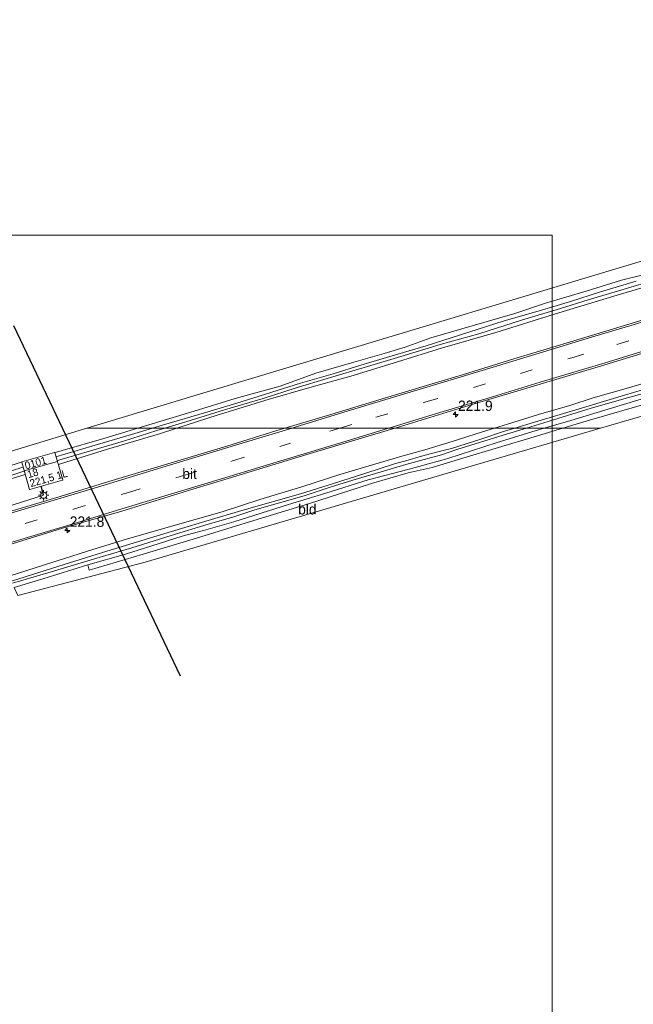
# Model space of a CAD drawing. Header units: metres. Extents: x 232248 to 233905, y 443105 to 443956.
# Tile 14 of 18: x 233197 to 233345, y 443611 to 443849. Entities that reach past the tile are written whole.
import ezdxf
from ezdxf.enums import TextEntityAlignment as Align

# ---------------------------------------------------------------- set-up
doc = ezdxf.new("R2010")
doc.units = ezdxf.units.M
doc.set_wipeout_variables(frame=1)
doc.linetypes.add('39strp', pattern=[12, 3, -9])
for name, color, linetype, lineweight in [('as-bs-kilometr', 1, 'Continuous', 18), ('gw-bs-bodemwatergang', 8, 'Continuous', 18), ('gw-bs-insteekwatergang', 8, 'Continuous', 18), ('HTM_vb_kabeltrace_1', 5, 'Continuous', 18), ('HTM_vb_lichtmast_t1', 5, 'Continuous', 18), ('kd-bs-opnamedtmgrens', 173, 'Continuous', 18), ('mk-bs-39streep 0.15', 8, '39strp', 18), ('mk-bs-streep 0.15', 8, 'Continuous', 18), ('og-b5-grond_ingericht', 8, 'Continuous', 18), ('og-bs-hulpgeometrie', 53, 'Continuous', 18), ('og-bs-terreinafscheiding', 253, 'Continuous', 18), ('vh-b5-verh_soort', 8, 'Continuous', 18), ('wm-bs-t25_1000', 7, 'Continuous', 25)]:
    doc.layers.add(name, color=color, linetype=linetype, lineweight=lineweight)
doc.layers.add('to-xx-bibcontour', color=253, linetype='Continuous')
doc.layers.add('to-xx-deelkader', color=133, linetype='Continuous', lineweight=18, plot=False)
doc.styles.add('rtw_iso', font='iso-rtw.shx')

# ---------------------------------------------------------------- blocks, each defined once
blk = doc.blocks.new('hecto')
for p, q in [((0, 0.625), (-0.625, 0)), ((0, -0.625), (0, 0.625)), ((-0.625, 0), (0.625, 0)), ((0.625, 0), (0, -0.625))]:
    blk.add_line(p, q)
blk = doc.blocks.new('dtbattr')
at = {"style": 'rtw_iso'}
blk.add_attdef('TAG', (0.59, 0.87), '', height=2.5, dxfattribs=at)
blk = doc.blocks.new('dtbattr-r')
at = {"style": 'rtw_iso'}
blk.add_attdef('TAG', text='', height=2.5, dxfattribs=at).set_placement((0, 0), align=Align.MIDDLE_CENTER)
blk = doc.blocks.new('Speedstartest')
at = {"color": 40, "lineweight": 0}
blk.add_wipeout([(0, 7), (0, 0), (8.34, 0), (8.34, 7)], dxfattribs=at).dxf.layer = 'to-xx-bibcontour'
at = {"layer": 'to-xx-bibcontour', "color": 40, "lineweight": 0}
blk.add_lwpolyline([(0.06, 7), (8.28, 7, -0.414214), (8.34, 6.94), (8.34, 0.06, -0.414214), (8.28, 0), (0.06, 0, -0.414214), (0, 0.06), (0, 6.94, -0.414214)], format="xyb", close=True, dxfattribs=at)
blk.add_lwpolyline([(0, 4.71), (8.34, 4.71)], dxfattribs=at)
at = {"color": 0, "linetype": 'ByBlock', "style": 'rtw_iso'}
for tag, p in [('GRPNR/MSTNR', (0.49, 4.92, 20.25)), ('WEGNR.', (0.49, 2.72, 20.25)), ('VOEDINGSKAST', (0.49, 0.48, 20.25))]:
    blk.add_attdef(tag, p, '', height=1.8, dxfattribs=at)
blk = doc.blocks.new('lantaarnpaal')
for p, q in [((-0.75, 0), (-1.25, 0)), ((-0.88, 0.88), (-0.53, 0.53)), ((0, 0.75), (0, 1.25)), ((0.53, 0.53), (0.88, 0.88)), ((0.75, 0), (1.25, 0)), ((-0.53, -0.53), (-0.88, -0.88)), ((0, -0.75), (0, -1.25)), ((0.53, -0.53), (0.88, -0.88))]:
    blk.add_line(p, q)
blk.add_circle((0, 0), 0.75)

msp = doc.modelspace()

# ---------------------------------------------------------------- linework, layer by layer
msp.add_line((233195.18, 443774.81), (233235.46, 443690.12))
at = {"layer": 'gw-bs-bodemwatergang'}
for points in [[(233351.02, 443786.11, 19.54), (233341.96, 443783.34, 19.54), (233334.05, 443781, 19.51), (233327.39, 443778.93, 19.49), (233317.92, 443776.13, 19.49), (233307.62, 443772.83, 19.49), (233298.32, 443770.19, 19.49), (233289.6, 443767.53, 19.49), (233280.73, 443764.92, 19.49), (233270.96, 443762.03, 19.5), (233263.52, 443759.74, 19.5), (233255.48, 443757.15, 19.5), (233246.13, 443754.45, 19.5), (233236.86, 443751.52, 19.52), (233231.76, 443750, 19.57)], [(233228.79, 443750, 19.58), (233232.8, 443751.22, 19.57), (233241.89, 443753.86, 19.57), (233249.11, 443756.03, 19.59), (233256.08, 443758.22, 19.58), (233264.51, 443760.84, 19.58), (233272.43, 443763.15, 19.58), (233279.08, 443765.24, 19.58), (233285.29, 443767.08, 19.57), (233294.93, 443769.89, 19.57), (233305.24, 443773.2, 19.57), (233313.75, 443775.94, 19.57), (233321.93, 443778.25, 19.57), (233329.81, 443780.64, 19.56), (233336.8, 443782.84, 19.54), (233345.65, 443785.53, 19.54)], [(233316.3, 443750, 19.3), (233321.06, 443751.44, 19.3), (233333.52, 443755.13, 19.38), (233342.86, 443758, 19.38), (233349.32, 443759.92, 19.37)], [(233351.37, 443759.53, 19.35), (233343.58, 443757.33, 19.32), (233334.74, 443754.8, 19.31), (233324.35, 443751.58, 19.38), (233319.14, 443750, 19.35)], [(233184.18, 443736.74, 19.6), (233193.15, 443739.19, 19.6), (233203.21, 443742.4, 19.6), (233214.07, 443745.62, 19.6), (233223.66, 443748.44, 19.6), (233228.79, 443750, 19.58)], [(233231.76, 443750, 19.57), (233229.85, 443749.43, 19.59), (233221.75, 443746.88, 19.59), (233211.61, 443743.91, 19.61), (233203.06, 443741.39, 19.61), (233192.05, 443737.75, 19.57), (233184.63, 443735.73, 19.6)], [(233194.66, 443713.06, 19.55), (233206.15, 443716.68, 19.54), (233216.72, 443719.98, 19.54), (233229.91, 443723.97, 19.45), (233241.65, 443727.52, 19.45), (233250.91, 443730.3, 19.45), (233264.54, 443734.14, 19.45), (233272.49, 443736.64, 19.45), (233280.11, 443739.06, 19.45), (233287.27, 443741.35, 19.45), (233290.55, 443742.24, 19.43), (233293.19, 443743.05, 19.43), (233295.9, 443743.78, 19.53), (233298.69, 443744.51, 19.53), (233301.04, 443745.09, 19.38), (233308.08, 443747.36, 19.3), (233313.82, 443749.25, 19.3), (233316.3, 443750, 19.3)], [(233319.14, 443750, 19.35), (233313.54, 443748.3, 19.32), (233302.28, 443744.81, 19.32), (233298.63, 443743.55, 19.4), (233295.29, 443742.64, 19.43), (233289.95, 443741.22, 19.36), (233284.03, 443739.44, 19.33), (233277.18, 443737.41, 19.35), (233271.71, 443735.71, 19.45), (233265.38, 443733.66, 19.45), (233259.45, 443731.92, 19.38), (233253.52, 443730.24, 19.4), (233248.19, 443728.52, 19.4), (233242.2, 443726.8, 19.4), (233233.29, 443724.03, 19.44), (233223.8, 443721.09, 19.45), (233213.97, 443718.2, 19.51), (233203.48, 443715.03, 19.39), (233194.9, 443712.51, 19.55)]]:
    msp.add_polyline3d(points, dxfattribs=at)
at = {"layer": 'gw-bs-insteekwatergang'}
for points in [[(233347.65, 443787.18, 20.04), (233342.09, 443785.76, 20.04), (233333.55, 443783.1, 20.05), (233323.7, 443780.2, 20.08), (233316.32, 443777.7, 20.07), (233306.05, 443774.74, 20.09), (233295.99, 443771.81, 20.11), (233289.79, 443769.58, 20.07), (233284.75, 443768.07, 20.06), (233277.46, 443765.94, 20.04), (233268.26, 443763.26, 20.04), (233259.63, 443760.19, 20.04), (233248.76, 443757.18, 20.06), (233238.86, 443754.11, 20.06), (233226.25, 443750.31, 20.03), (233225.23, 443750, 20.03)], [(233234.66, 443750, 20.18), (233244.39, 443753.16, 20.18), (233256.68, 443756.92, 20.18), (233266.79, 443759.83, 20.15), (233276.72, 443762.61, 20.13), (233287.95, 443766.05, 20.12), (233298.85, 443769.45, 20.08), (233311.75, 443773.16, 20.08), (233326.17, 443777.67, 20.08), (233341.07, 443782.14, 20.08), (233348.94, 443784.49, 20.08)], [(233311.43, 443750, 20.15), (233314.58, 443750.98, 20.15), (233322.08, 443753.28, 20.15), (233329.61, 443755.51, 20.15), (233335.27, 443757.33, 20.13), (233343.82, 443759.78, 20.13), (233351.86, 443762.19, 20.13)], [(233351.13, 443758.33, 19.95), (233341.75, 443755.49, 19.95), (233329.83, 443751.88, 19.95), (233323.39, 443750, 19.95)], [(233225.23, 443750, 20.03), (233217, 443747.52, 20.07), (233206.97, 443744.63, 20.13), (233196.33, 443741.54, 20.11), (233189.49, 443739.34, 20.11), (233183.74, 443737.74, 20.08)], [(233185.05, 443734.78, 20.3), (233194.51, 443737.76, 20.29), (233205.28, 443740.96, 20.24), (233217.87, 443744.91, 20.21), (233230.45, 443748.63, 20.18), (233234.66, 443750, 20.18)], [(233194.15, 443714.21, 20.14), (233202.64, 443716.98, 20.14), (233214.35, 443720.72, 20.19), (233222.48, 443723.2, 20.19), (233233.12, 443726.22, 20.2), (233245.59, 443729.79, 20.2), (233254.71, 443732.77, 20.15), (233264.86, 443735.8, 20.15), (233274.06, 443738.77, 20.15), (233283.27, 443741.58, 20.15), (233288.98, 443743.21, 20.15), (233294.57, 443744.74, 20.15), (233301.18, 443746.78, 20.15), (233308.51, 443749.1, 20.15), (233311.43, 443750, 20.15)], [(233323.39, 443750, 19.95), (233321.27, 443749.39, 19.95), (233312.04, 443746.52, 20.03), (233300.15, 443742.64, 20.02), (233290.79, 443740.09, 19.92), (233280.92, 443737.48, 19.91), (233270.64, 443734.31, 19.91), (233261.64, 443731.52, 19.91), (233248.45, 443727.35, 19.97), (233241.08, 443725.28, 20), (233235.94, 443723.94, 20.02), (233228.6, 443721.58, 20.02), (233222.28, 443719.58, 20.02), (233213.15, 443716.96, 20.05), (233202.24, 443713.59, 19.98), (233195.35, 443711.51, 19.92)]]:
    msp.add_polyline3d(points, dxfattribs=at)
at = {"layer": 'HTM_vb_kabeltrace_1'}
msp.add_line((233179.55, 443726.55), (233202.46, 443733.8), dxfattribs=at)
at = {"layer": 'kd-bs-opnamedtmgrens'}
for points in [[(233212.86, 443750, 20.19), (233243.55, 443759.3, 20.07), (233367.24, 443796.48, 20.1), (233406.59, 443808.28, 20.06), (233408.54, 443808.83, 20.37), (233411.28, 443809.69, 20.38), (233412.7, 443810.15, 19.93), (233465.53, 443826.77, 20.11), (233484.38, 443832.69, 20.11), (233484.69, 443834.87, 20.11), (233486.84, 443835.48, 20.21), (233487.64, 443835.71, 20.21), (233491.64, 443836.84, 20.21), (233530.11, 443847.72, 20.33), (233533.42, 443848.72, 20.31)], [(233546.52, 443815.98, 19.97), (233505.47, 443803.78, 20.12), (233506.77, 443792.3, 20.02), (233503.01, 443791.42, 19.87), (233502.16, 443791.22, 18.82), (233501.04, 443790.95, 18.82), (233499.81, 443790.66, 19.89), (233497.76, 443790.18, 20.11), (233494.2, 443789.34, 20.07), (233491.77, 443788.77, 19.96), (233491.08, 443788.61, 19.18), (233490.23, 443788.41, 19.18), (233489.17, 443788.16, 20.04), (233484.59, 443787.09, 20.04), (233483.55, 443794.65, 20.04), (233380.86, 443763.32, 19.99), (233350.08, 443753.83, 19.99), (233337.03, 443750, 20.01)], [(233182.32, 443740.74, 20.25), (233197.04, 443745.21, 20.25), (233212.86, 443750, 20.19)], [(233337.03, 443750, 20.01), (233304.4, 443740.42, 20.07), (233226.98, 443717.66, 20), (233196.21, 443709.57, 19.92)]]:
    msp.add_polyline3d(points, dxfattribs=at)
at = {"layer": 'mk-bs-39streep 0.15'}
for points in [[(233274.05, 443750, 20.75), (233282.73, 443752.63, 20.73), (233294.86, 443756.34, 20.66), (233317.67, 443763.25, 20.68), (233330.12, 443767.02, 20.64), (233340.99, 443770.21, 20.66), (233361.63, 443776.54, 20.66), (233373.11, 443780.05, 20.66), (233386.18, 443783.97, 20.66), (233406.34, 443790.07, 20.66), (233420.27, 443794.28, 20.64), (233439.93, 443800.28, 20.64), (233463.66, 443807.44, 20.64), (233486.78, 443814.44, 20.6), (233502.01, 443819.05, 20.6), (233523.08, 443825.39, 20.6), (233540.62, 443830.71, 20.69)], [(233271.6, 443749.26, 20.75), (233274.05, 443750, 20.75)], [(233198.03, 443726.97, 20.79), (233209.69, 443730.43, 20.79), (233222.95, 443734.48, 20.79), (233236.23, 443738.55, 20.79), (233248.1, 443742.09, 20.78), (233262.08, 443746.36, 20.7)]]:
    msp.add_polyline3d(points, dxfattribs=at)
at = {"layer": 'mk-bs-streep 0.15'}
for points in [[(233490.23, 443818.98, 20.54), (233476.51, 443814.84, 20.54), (233463.03, 443810.76, 20.59), (233447.49, 443806.03, 20.61), (233434.65, 443802.19, 20.61), (233423.17, 443798.69, 20.61), (233409.13, 443794.48, 20.61), (233390.74, 443788.93, 20.63), (233378.18, 443785.14, 20.62), (233361.08, 443779.92, 20.58), (233345.13, 443775.03, 20.62), (233334.88, 443771.99, 20.62), (233322.23, 443768.15, 20.62), (233308.47, 443763.97, 20.66), (233292.61, 443759.16, 20.66), (233276.08, 443754.16, 20.64), (233263.23, 443750.22, 20.64), (233262.5, 443750, 20.64)], [(233285.86, 443750, 20.61), (233298.23, 443753.76, 20.61), (233309.91, 443757.28, 20.59), (233322.48, 443761.1, 20.59), (233338.95, 443766.07, 20.59), (233351.73, 443769.97, 20.59), (233361.98, 443773.05, 20.59), (233373.91, 443776.66, 20.59), (233385.48, 443780.2, 20.6), (233398.18, 443784, 20.61), (233419.83, 443790.54, 20.61), (233438.52, 443796.21, 20.53), (233450.14, 443799.82, 20.56), (233463.14, 443803.77, 20.56), (233475.09, 443807.4, 20.56), (233490.77, 443812.11, 20.54)], [(233262.5, 443750, 20.64), (233248.85, 443745.91, 20.69), (233231.03, 443740.48, 20.72), (233216.3, 443736.02, 20.67), (233202.58, 443731.88, 20.71), (233194.52, 443729.5, 20.77), (233188.2, 443727.67, 20.72)], [(233191.01, 443721.32, 20.63), (233200.98, 443724.3, 20.64), (233210.42, 443727.16, 20.67), (233221.36, 443730.47, 20.66), (233233.93, 443734.26, 20.66), (233246.48, 443738.08, 20.66), (233259.78, 443742.11, 20.66), (233273.74, 443746.32, 20.64), (233285.53, 443749.9, 20.61), (233285.86, 443750, 20.61)]]:
    msp.add_polyline3d(points, dxfattribs=at)
at = {"layer": 'og-b5-grond_ingericht'}
for points in [[(233481.83, 443796.34, 20.11), (233488.47, 443793.4, 20.07), (233489.17, 443788.16, 20.04), (233484.59, 443787.09, 20.04), (233483.55, 443794.65, 20.04), (233380.86, 443763.32, 19.99), (233350.08, 443753.83, 19.99), (233337.03, 443750, 20.01), (233327.95, 443750, 20.01), (233334.36, 443751.96, 20.01), (233349.47, 443756.32, 20.01), (233359.22, 443759.32, 20.01), (233369.12, 443762.44, 20.01), (233382.89, 443766.57, 19.99), (233395.07, 443770.23, 19.99), (233404.43, 443773.03, 19.99), (233413.93, 443775.89, 19.99), (233422.2, 443778.38, 19.99), (233430.8, 443780.84, 20), (233439.94, 443783.59, 20.02), (233449.4, 443786.54, 20.05), (233465.33, 443791.3, 20.06), (233473.64, 443793.83, 20.09), (233480.37, 443795.92, 20.13)], [(233226.98, 443717.66, 20), (233196.21, 443709.57, 19.92), (233195.35, 443711.51, 19.92), (233202.24, 443713.59, 19.98), (233213.15, 443716.96, 20.05), (233213.5, 443715.66, 20.09), (233226.52, 443719.54, 20.07), (233239.39, 443723.45, 20.03), (233253.22, 443727.65, 20.01), (233266.46, 443731.71, 20.01), (233281.69, 443736.64, 20.01), (233290.56, 443739.22, 20.01), (233296.37, 443740.5, 20.01), (233303.8, 443742.76, 20.01), (233320.98, 443747.87, 20.01), (233327.95, 443750, 20.01), (233337.03, 443750, 20.01), (233304.4, 443740.42, 20.07)]]:
    msp.add_polyline3d(points, close=True, dxfattribs=at)
at = {"layer": 'og-bs-hulpgeometrie'}
for points in [[(233225.23, 443750, 20.03), (233212.86, 443750, 20.19)], [(233212.86, 443750, 20.19), (233225.23, 443750, 20.03)], [(233228.79, 443750, 19.58), (233225.23, 443750, 20.03)], [(233225.23, 443750, 20.03), (233228.79, 443750, 19.58)], [(233231.76, 443750, 19.57), (233228.79, 443750, 19.58)], [(233228.79, 443750, 19.58), (233231.76, 443750, 19.57)], [(233234.66, 443750, 20.18), (233231.76, 443750, 19.57)], [(233231.76, 443750, 19.57), (233234.66, 443750, 20.18)], [(233260.74, 443750, 20.62), (233234.66, 443750, 20.18)], [(233234.66, 443750, 20.18), (233260.74, 443750, 20.62)], [(233287.4, 443750, 20.48), (233260.74, 443750, 20.62)], [(233260.74, 443750, 20.62), (233287.4, 443750, 20.48)], [(233311.43, 443750, 20.15), (233287.4, 443750, 20.48)], [(233287.4, 443750, 20.48), (233311.43, 443750, 20.15)], [(233316.3, 443750, 19.3), (233311.43, 443750, 20.15)], [(233311.43, 443750, 20.15), (233316.3, 443750, 19.3)], [(233319.14, 443750, 19.35), (233316.3, 443750, 19.3)], [(233316.3, 443750, 19.3), (233319.14, 443750, 19.35)], [(233323.39, 443750, 19.95), (233319.14, 443750, 19.35)], [(233319.14, 443750, 19.35), (233323.39, 443750, 19.95)], [(233327.95, 443750, 20.01), (233323.39, 443750, 19.95)], [(233323.39, 443750, 19.95), (233327.95, 443750, 20.01)], [(233337.03, 443750, 20.01), (233327.95, 443750, 20.01)], [(233327.95, 443750, 20.01), (233337.03, 443750, 20.01)]]:
    msp.add_polyline3d(points, dxfattribs=at)
at = {"layer": 'og-bs-terreinafscheiding'}
for points in [[(233494.2, 443789.34, 20.07), (233493.43, 443795.28, 20.12), (233492.46, 443800.35, 20.12), (233491.49, 443806.97, 20.36), (233490.98, 443810.83, 20.4), (233490.47, 443811.64, 20.45), (233479.85, 443808.45, 20.54), (233467.2, 443804.61, 20.53), (233458.47, 443801.92, 20.5), (233449.1, 443799.09, 20.5), (233435.9, 443795.04, 20.48), (233421.89, 443790.75, 20.5), (233410.24, 443787.24, 20.55), (233397.73, 443783.51, 20.54), (233385.22, 443779.74, 20.52), (233374.68, 443776.49, 20.52), (233356.21, 443770.86, 20.52), (233338.06, 443765.28, 20.5), (233321.68, 443760.43, 20.5), (233306.28, 443755.79, 20.5), (233287.4, 443750, 20.48)], [(233327.95, 443750, 20.01), (233334.36, 443751.96, 20.01), (233349.47, 443756.32, 20.01), (233359.22, 443759.32, 20.01), (233369.12, 443762.44, 20.01), (233382.89, 443766.57, 19.99), (233395.07, 443770.23, 19.99), (233404.43, 443773.03, 19.99), (233413.93, 443775.89, 19.99), (233422.2, 443778.38, 19.99), (233430.8, 443780.84, 20), (233439.94, 443783.59, 20.02), (233449.4, 443786.54, 20.05), (233465.33, 443791.3, 20.06), (233473.64, 443793.83, 20.09), (233480.37, 443795.92, 20.13), (233481.83, 443796.34, 20.11), (233488.47, 443793.4, 20.07)], [(233260.74, 443750, 20.62), (233271.85, 443753.28, 20.62), (233284.04, 443757.03, 20.62), (233295.79, 443760.53, 20.6), (233303.92, 443762.98, 20.57), (233316.12, 443766.73, 20.57), (233325.53, 443769.54, 20.57), (233338.29, 443773.45, 20.57), (233350.2, 443777.08, 20.57)], [(233188.05, 443727.99, 20.66), (233205.64, 443733.28, 20.66), (233219.05, 443737.38, 20.66), (233234.89, 443742.11, 20.64), (233246.7, 443745.67, 20.64), (233258.55, 443749.35, 20.62), (233260.74, 443750, 20.62)], [(233287.4, 443750, 20.48), (233286.29, 443749.66, 20.48), (233266.07, 443743.63, 20.48), (233247.08, 443737.82, 20.57), (233238.55, 443735.23, 20.59), (233221.33, 443729.97, 20.54), (233207.05, 443725.81, 20.64), (233191.17, 443720.96, 20.58)], [(233213.15, 443716.96, 20.05), (233213.5, 443715.66, 20.09), (233226.52, 443719.54, 20.07), (233239.39, 443723.45, 20.03), (233253.22, 443727.65, 20.01), (233266.46, 443731.71, 20.01), (233281.69, 443736.64, 20.01), (233290.56, 443739.22, 20.01), (233296.37, 443740.5, 20.01), (233303.8, 443742.76, 20.01), (233320.98, 443747.87, 20.01), (233327.95, 443750, 20.01)]]:
    msp.add_polyline3d(points, dxfattribs=at)
at = {"layer": 'to-xx-deelkader', "elevation": 20.96}
msp.add_lwpolyline([(233325.31, 443222.63), (232514.31, 443222.63), (232514.31, 443796.63), (233325.31, 443796.63), (233325.31, 443222.63), (233284.76, 443222.63), (233325.31, 443263.18)], dxfattribs=at)
at = {"layer": 'vh-b5-verh_soort'}
msp.add_polyline3d([(233356.21, 443770.86, 20.52), (233338.06, 443765.28, 20.5), (233321.68, 443760.43, 20.5), (233306.28, 443755.79, 20.5), (233287.4, 443750, 20.48), (233260.74, 443750, 20.62), (233271.85, 443753.28, 20.62), (233284.04, 443757.03, 20.62), (233295.79, 443760.53, 20.6), (233303.92, 443762.98, 20.57), (233316.12, 443766.73, 20.57), (233325.53, 443769.54, 20.57), (233338.29, 443773.45, 20.57), (233350.2, 443777.08, 20.57)], dxfattribs=at)
msp.add_polyline3d([(233207.05, 443725.81, 20.64), (233191.17, 443720.96, 20.58), (233191.01, 443721.32, 20.63), (233189.66, 443724.36, 20.79), (233188.2, 443727.67, 20.72), (233188.05, 443727.99, 20.66), (233205.64, 443733.28, 20.66), (233219.05, 443737.38, 20.66), (233234.89, 443742.11, 20.64), (233246.7, 443745.67, 20.64), (233258.55, 443749.35, 20.62), (233260.74, 443750, 20.62), (233287.4, 443750, 20.48), (233286.29, 443749.66, 20.48), (233266.07, 443743.63, 20.48), (233247.08, 443737.82, 20.57), (233238.55, 443735.23, 20.59), (233221.33, 443729.97, 20.54)], close=True, dxfattribs=at)

# ---------------------------------------------------------------- block references
at = {"layer": 'as-bs-kilometr'}
for p, values in [((233302.01, 443753.3, 20.49), {'TAG': '221.9'}), ((233208.17, 443725.3, 20.59), {'TAG': '221.8'})]:
    msp.add_blockref('dtbattr', p, dxfattribs=at).add_auto_attribs(values)
for p in [(233302.01, 443753.3, 20.49), (233208.17, 443725.3, 20.59)]:
    msp.add_blockref('hecto', p, dxfattribs=at)
at = {"layer": 'og-b5-grond_ingericht'}
msp.add_blockref('dtbattr-r', (233266.19, 443730.4), dxfattribs=at).add_auto_attribs({'TAG': 'bld'})
at = {"layer": 'vh-b5-verh_soort'}
msp.add_blockref('dtbattr-r', (233237.73, 443738.98), dxfattribs=at).add_auto_attribs({'TAG': 'bit'})

# ---------------------------------------------------------------- next in the draw order: block references
at = {"layer": 'wm-bs-t25_1000', "rotation": 16.00999237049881}
msp.add_blockref('Speedstartest', (233199.07, 443735.15, 19.61), dxfattribs=at).add_auto_attribs({'VOEDINGSKAST': '221,5 1L', 'WEGNR.': '18', 'GRPNR/MSTNR': '0101'})

# ---------------------------------------------------------------- next in the draw order: linework, layer by layer
at = {"layer": 'wm-bs-t25_1000'}
msp.add_lwpolyline([(233202.46, 443733.8), (233201.84, 443735.95)], dxfattribs=at)

# ---------------------------------------------------------------- next in the draw order: block references
at = {"layer": 'HTM_vb_lichtmast_t1'}
msp.add_blockref('lantaarnpaal', (233202.46, 443733.8), dxfattribs=at)

doc.saveas('drawing.dxf')
